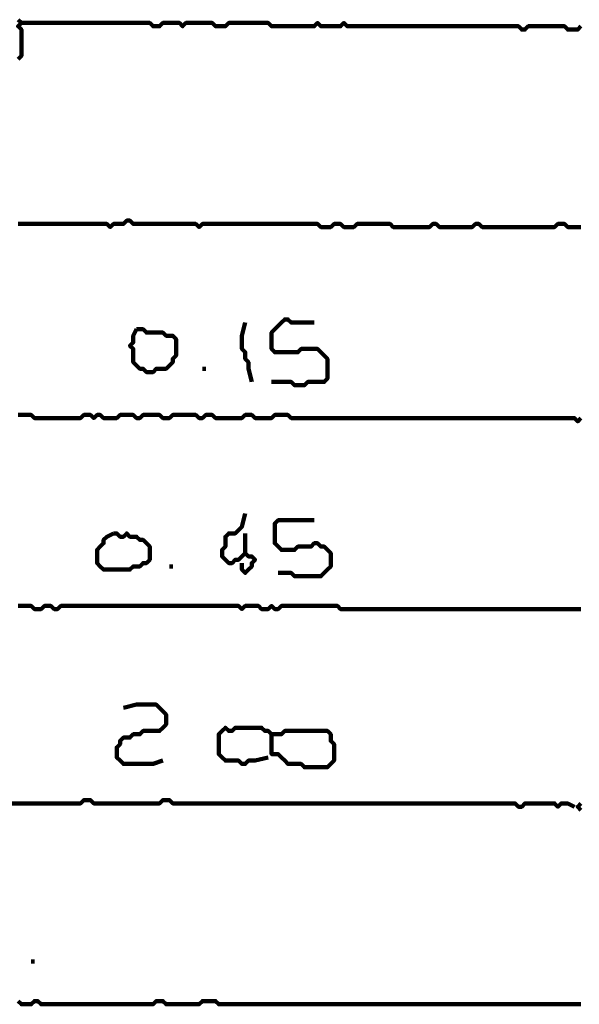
# Model space of a CAD drawing. Header units: metres. Extents: x 1959 to 4131, y 3282 to 4313.
# Tile 130 of 256: x 2375.06 to 2376.63, y 4301.13 to 4303.89. Entities that reach past the tile are written whole.
import ezdxf

# ---------------------------------------------------------------- set-up
doc = ezdxf.new("R2010")
doc.units = ezdxf.units.M
doc.layers.add('P', color=250, linetype='Continuous', lineweight=100)

msp = doc.modelspace()

# ---------------------------------------------------------------- linework, layer by layer
at = {"layer": 'P', "color": 0, "linetype": 'Continuous'}
for points in [[(2375.0539, 4303.8886), (2375.0631, 4303.8794), (2375.0539, 4303.8702), (2375.0631, 4303.8609), (2375.0631, 4303.8517), (2375.0631, 4303.8425), (2375.0631, 4303.8333), (2375.0631, 4303.824), (2375.0631, 4303.8148), (2375.0631, 4303.8056), (2375.0631, 4303.7963), (2375.0631, 4303.7871), (2375.0539, 4303.7779)], [(2376.6323, 4303.8702), (2376.6231, 4303.8609), (2376.6139, 4303.8609), (2376.6046, 4303.8609), (2376.5954, 4303.8609), (2376.5862, 4303.8702), (2376.5769, 4303.8702), (2376.5677, 4303.8702), (2376.5585, 4303.8702), (2376.5492, 4303.8702), (2376.54, 4303.8702), (2376.5308, 4303.8702), (2376.5216, 4303.8702), (2376.5123, 4303.8702), (2376.5031, 4303.8702), (2376.4939, 4303.8702), (2376.4846, 4303.8702), (2376.4754, 4303.8609), (2376.4662, 4303.8609), (2376.4569, 4303.8702), (2376.4477, 4303.8702), (2376.4385, 4303.8702), (2376.4292, 4303.8702), (2376.42, 4303.8702), (2376.4108, 4303.8702), (2376.4016, 4303.8702), (2376.3923, 4303.8702), (2376.3831, 4303.8702), (2376.3739, 4303.8702), (2376.3646, 4303.8702), (2376.3554, 4303.8702), (2376.3462, 4303.8702), (2376.3369, 4303.8702), (2376.3277, 4303.8702), (2376.3185, 4303.8702), (2376.3092, 4303.8702), (2376.3, 4303.8702), (2376.2908, 4303.8702), (2376.2816, 4303.8702), (2376.2723, 4303.8702), (2376.2631, 4303.8702), (2376.2539, 4303.8702), (2376.2446, 4303.8702), (2376.2354, 4303.8702), (2376.2262, 4303.8702), (2376.2169, 4303.8702), (2376.2077, 4303.8702), (2376.1985, 4303.8702), (2376.1892, 4303.8702), (2376.18, 4303.8702), (2376.1708, 4303.8702), (2376.1616, 4303.8702), (2376.1523, 4303.8702), (2376.1431, 4303.8702), (2376.1339, 4303.8702), (2376.1246, 4303.8702), (2376.1154, 4303.8702), (2376.1062, 4303.8702), (2376.0969, 4303.8702), (2376.0877, 4303.8702), (2376.0785, 4303.8702), (2376.0692, 4303.8702), (2376.06, 4303.8702), (2376.0508, 4303.8702), (2376.0416, 4303.8702), (2376.0323, 4303.8702), (2376.0231, 4303.8702), (2376.0139, 4303.8702), (2376.0046, 4303.8702), (2375.9954, 4303.8702), (2375.9862, 4303.8702), (2375.9769, 4303.8702), (2375.9677, 4303.8794), (2375.9585, 4303.8702), (2375.9492, 4303.8702), (2375.94, 4303.8702), (2375.9308, 4303.8702), (2375.9216, 4303.8702), (2375.9123, 4303.8702), (2375.9031, 4303.8702), (2375.8939, 4303.8794), (2375.8846, 4303.8702), (2375.8754, 4303.8702), (2375.8662, 4303.8702), (2375.8569, 4303.8702), (2375.8477, 4303.8702), (2375.8385, 4303.8702), (2375.8292, 4303.8702), (2375.82, 4303.8702), (2375.8108, 4303.8702), (2375.8016, 4303.8702), (2375.7923, 4303.8702), (2375.7831, 4303.8702), (2375.7739, 4303.8702), (2375.7646, 4303.8702), (2375.7554, 4303.8794), (2375.7462, 4303.8794), (2375.7369, 4303.8794), (2375.7277, 4303.8794), (2375.7185, 4303.8794), (2375.7092, 4303.8794), (2375.7, 4303.8794), (2375.6908, 4303.8794), (2375.6816, 4303.8794), (2375.6723, 4303.8794), (2375.6631, 4303.8794), (2375.6539, 4303.8794), (2375.6446, 4303.8794), (2375.6354, 4303.8702), (2375.6262, 4303.8702), (2375.6169, 4303.8702), (2375.6077, 4303.8702), (2375.5985, 4303.8794), (2375.5892, 4303.8794), (2375.58, 4303.8794), (2375.5708, 4303.8794), (2375.5616, 4303.8794), (2375.5523, 4303.8794), (2375.5431, 4303.8794), (2375.5339, 4303.8794), (2375.5246, 4303.8794), (2375.5154, 4303.8702), (2375.5062, 4303.8794), (2375.4969, 4303.8794), (2375.4877, 4303.8794), (2375.4785, 4303.8794), (2375.4692, 4303.8794), (2375.46, 4303.8794), (2375.4508, 4303.8702), (2375.4416, 4303.8702), (2375.4323, 4303.8702), (2375.4231, 4303.8794), (2375.4139, 4303.8794), (2375.4046, 4303.8794), (2375.3954, 4303.8794), (2375.3862, 4303.8794), (2375.3769, 4303.8794), (2375.3677, 4303.8794), (2375.3585, 4303.8794), (2375.3492, 4303.8794), (2375.34, 4303.8794), (2375.3308, 4303.8794), (2375.3216, 4303.8794), (2375.3123, 4303.8794), (2375.3031, 4303.8794), (2375.2939, 4303.8794), (2375.2846, 4303.8794), (2375.2754, 4303.8794), (2375.2662, 4303.8794), (2375.2569, 4303.8794), (2375.2477, 4303.8794), (2375.2385, 4303.8794), (2375.2292, 4303.8794), (2375.22, 4303.8794), (2375.2108, 4303.8794), (2375.2016, 4303.8794), (2375.1923, 4303.8794), (2375.1831, 4303.8794), (2375.1739, 4303.8794), (2375.1646, 4303.8794), (2375.1554, 4303.8794), (2375.1462, 4303.8794), (2375.1369, 4303.8794), (2375.1277, 4303.8794), (2375.1185, 4303.8794), (2375.1092, 4303.8794), (2375.1, 4303.8794), (2375.0631, 4303.8794)], [(2376.6323, 4303.3071), (2376.6231, 4303.3071), (2376.6139, 4303.3071), (2376.6046, 4303.3071), (2376.5954, 4303.3071), (2376.5862, 4303.3163), (2376.5769, 4303.3163), (2376.5677, 4303.3163), (2376.5585, 4303.3071), (2376.5492, 4303.3071), (2376.54, 4303.3071), (2376.5308, 4303.3071), (2376.5216, 4303.3071), (2376.5123, 4303.3071), (2376.5031, 4303.3071), (2376.4939, 4303.3071), (2376.4846, 4303.3071), (2376.4754, 4303.3071), (2376.4662, 4303.3071), (2376.4569, 4303.3071), (2376.4477, 4303.3071), (2376.4385, 4303.3071), (2376.4292, 4303.3071), (2376.42, 4303.3071), (2376.4108, 4303.3071), (2376.4016, 4303.3071), (2376.3923, 4303.3071), (2376.3831, 4303.3071), (2376.3739, 4303.3071), (2376.3646, 4303.3071), (2376.3554, 4303.3071), (2376.3462, 4303.3163), (2376.3369, 4303.3163), (2376.3277, 4303.3071), (2376.3185, 4303.3071), (2376.3092, 4303.3071), (2376.3, 4303.3071), (2376.2908, 4303.3071), (2376.2816, 4303.3071), (2376.2723, 4303.3071), (2376.2631, 4303.3071), (2376.2539, 4303.3071), (2376.2446, 4303.3071), (2376.2354, 4303.3071), (2376.2262, 4303.3163), (2376.2169, 4303.3163), (2376.2077, 4303.3071), (2376.1985, 4303.3071), (2376.1892, 4303.3071), (2376.18, 4303.3071), (2376.1708, 4303.3071), (2376.1616, 4303.3071), (2376.1523, 4303.3071), (2376.1431, 4303.3071), (2376.1339, 4303.3071), (2376.1246, 4303.3071), (2376.1154, 4303.3071), (2376.1062, 4303.3071), (2376.0969, 4303.3163), (2376.0877, 4303.3163), (2376.0785, 4303.3163), (2376.0692, 4303.3163), (2376.06, 4303.3163), (2376.0508, 4303.3163), (2376.0416, 4303.3163), (2376.0323, 4303.3163), (2376.0231, 4303.3163), (2376.0139, 4303.3163), (2376.0046, 4303.3163), (2375.9954, 4303.3071), (2375.9862, 4303.3071), (2375.9769, 4303.3071), (2375.9677, 4303.3071), (2375.9585, 4303.3163), (2375.9492, 4303.3163), (2375.94, 4303.3163), (2375.9308, 4303.3071), (2375.9216, 4303.3071), (2375.9123, 4303.3071), (2375.9031, 4303.3071), (2375.8939, 4303.3163), (2375.8846, 4303.3163), (2375.8754, 4303.3163), (2375.8662, 4303.3163), (2375.8569, 4303.3163), (2375.8477, 4303.3163), (2375.8385, 4303.3163), (2375.8292, 4303.3163), (2375.82, 4303.3163), (2375.8108, 4303.3163), (2375.8016, 4303.3163), (2375.7923, 4303.3163), (2375.7831, 4303.3163), (2375.7739, 4303.3163), (2375.7646, 4303.3163), (2375.7554, 4303.3163), (2375.7462, 4303.3163), (2375.7369, 4303.3163), (2375.7277, 4303.3163), (2375.7185, 4303.3163), (2375.7092, 4303.3163), (2375.7, 4303.3163), (2375.6908, 4303.3163), (2375.6816, 4303.3163), (2375.6723, 4303.3163), (2375.6631, 4303.3163), (2375.6539, 4303.3163), (2375.6446, 4303.3163), (2375.6354, 4303.3163), (2375.6262, 4303.3163), (2375.6169, 4303.3163), (2375.6077, 4303.3163), (2375.5985, 4303.3163), (2375.5892, 4303.3163), (2375.58, 4303.3163), (2375.5708, 4303.3163), (2375.5616, 4303.3071), (2375.5523, 4303.3163), (2375.5431, 4303.3163), (2375.5339, 4303.3163), (2375.5246, 4303.3163), (2375.5154, 4303.3163), (2375.5062, 4303.3163), (2375.4969, 4303.3163), (2375.4877, 4303.3163), (2375.4785, 4303.3163), (2375.4692, 4303.3163), (2375.46, 4303.3163), (2375.4508, 4303.3163), (2375.4416, 4303.3163), (2375.4323, 4303.3163), (2375.4231, 4303.3163), (2375.4139, 4303.3163), (2375.4046, 4303.3163), (2375.3954, 4303.3163), (2375.3862, 4303.3163), (2375.3769, 4303.3163), (2375.3677, 4303.3256), (2375.3585, 4303.3256), (2375.3492, 4303.3163), (2375.34, 4303.3163), (2375.3308, 4303.3163), (2375.3216, 4303.3163), (2375.3123, 4303.3071), (2375.3031, 4303.3163), (2375.2939, 4303.3163), (2375.2846, 4303.3163), (2375.2754, 4303.3163), (2375.2662, 4303.3163), (2375.2569, 4303.3163), (2375.2477, 4303.3163), (2375.2385, 4303.3163), (2375.2292, 4303.3163), (2375.22, 4303.3163), (2375.2108, 4303.3163), (2375.2016, 4303.3163), (2375.1923, 4303.3163), (2375.1831, 4303.3163), (2375.1739, 4303.3163), (2375.1646, 4303.3163), (2375.1554, 4303.3163), (2375.1462, 4303.3163), (2375.1369, 4303.3163), (2375.1277, 4303.3163), (2375.1185, 4303.3163), (2375.1092, 4303.3163), (2375.1, 4303.3163), (2375.0908, 4303.3163), (2375.0816, 4303.3163), (2375.0723, 4303.3163), (2375.0631, 4303.3163), (2375.0539, 4303.3163)], [(2375.6908, 4303.0394), (2375.6816, 4303.0025), (2375.6816, 4302.9933), (2375.6816, 4302.984), (2375.6816, 4302.9748), (2375.6816, 4302.9656), (2375.6908, 4302.9563), (2375.6908, 4302.9471), (2375.6908, 4302.9379), (2375.7, 4302.9286), (2375.7, 4302.9194), (2375.7, 4302.9102), (2375.7092, 4302.8733)], [(2375.7646, 4302.8733), (2375.8016, 4302.8733), (2375.8108, 4302.8733), (2375.82, 4302.8733), (2375.8292, 4302.864), (2375.8385, 4302.864), (2375.8477, 4302.864), (2375.8569, 4302.864), (2375.8662, 4302.8733), (2375.8754, 4302.8733), (2375.8846, 4302.8733), (2375.8939, 4302.8733), (2375.9031, 4302.8733), (2375.9123, 4302.8733), (2375.9216, 4302.8825), (2375.9216, 4302.8917), (2375.9216, 4302.9009), (2375.9216, 4302.9102), (2375.9216, 4302.9194), (2375.9216, 4302.9286), (2375.9216, 4302.9379), (2375.9123, 4302.9471), (2375.9031, 4302.9563), (2375.8939, 4302.9656), (2375.8846, 4302.9656), (2375.8754, 4302.9656), (2375.8662, 4302.9656), (2375.8569, 4302.9656), (2375.8477, 4302.9656), (2375.8385, 4302.9563), (2375.8292, 4302.9563), (2375.82, 4302.9563), (2375.8108, 4302.9563), (2375.8016, 4302.9563), (2375.7923, 4302.9563), (2375.7831, 4302.9563), (2375.7739, 4302.9563), (2375.7646, 4302.9656), (2375.7646, 4302.9748), (2375.7646, 4302.984), (2375.7646, 4302.9933), (2375.7646, 4303.0025), (2375.7646, 4303.0117), (2375.7739, 4303.0209), (2375.7831, 4303.0302), (2375.7923, 4303.0394), (2375.8016, 4303.0486), (2375.8108, 4303.0486), (2375.82, 4303.0394), (2375.8292, 4303.0394), (2375.8385, 4303.0394), (2375.8477, 4303.0394), (2375.8846, 4303.0394)], [(2375.3862, 4303.0209), (2375.3954, 4303.0209), (2375.4046, 4303.0209), (2375.4139, 4303.0117), (2375.4231, 4303.0117), (2375.4323, 4303.0117), (2375.4416, 4303.0117), (2375.4508, 4303.0117), (2375.46, 4303.0117), (2375.4692, 4303.0025), (2375.4785, 4303.0025), (2375.4877, 4303.0025), (2375.4969, 4302.9933), (2375.4969, 4302.984), (2375.4969, 4302.9748), (2375.4969, 4302.9656), (2375.4969, 4302.9563), (2375.4969, 4302.9471), (2375.4877, 4302.9379), (2375.4877, 4302.9286), (2375.4785, 4302.9194), (2375.4692, 4302.9102), (2375.46, 4302.9102), (2375.4508, 4302.9102), (2375.4416, 4302.9102), (2375.4323, 4302.9009), (2375.4231, 4302.9009), (2375.4139, 4302.9009), (2375.4046, 4302.9102), (2375.3954, 4302.9102), (2375.3862, 4302.9194), (2375.3769, 4302.9286), (2375.3769, 4302.9379), (2375.3769, 4302.9471), (2375.3769, 4302.9563), (2375.3769, 4302.9656), (2375.3677, 4302.9748), (2375.3769, 4302.984), (2375.3769, 4302.9933), (2375.3769, 4303.0025), (2375.3862, 4303.0209)], [(2375.5708, 4302.9102), (2375.58, 4302.9102)], [(2375.0539, 4302.7809), (2375.0631, 4302.7809), (2375.0723, 4302.7809), (2375.0816, 4302.7809), (2375.0908, 4302.7809), (2375.1, 4302.7717), (2375.1092, 4302.7717), (2375.1185, 4302.7717), (2375.1277, 4302.7717), (2375.1369, 4302.7717), (2375.1462, 4302.7717), (2375.1554, 4302.7717), (2375.1646, 4302.7717), (2375.1739, 4302.7717), (2375.1831, 4302.7717), (2375.1923, 4302.7717), (2375.2016, 4302.7717), (2375.2108, 4302.7717), (2375.22, 4302.7717), (2375.2292, 4302.7717), (2375.2385, 4302.7809), (2375.2477, 4302.7809), (2375.2569, 4302.7809), (2375.2662, 4302.7717), (2375.2754, 4302.7809), (2375.2846, 4302.7809), (2375.2939, 4302.7717), (2375.3031, 4302.7717), (2375.3123, 4302.7717), (2375.3216, 4302.7717), (2375.3308, 4302.7717), (2375.34, 4302.7809), (2375.3492, 4302.7809), (2375.3585, 4302.7809), (2375.3677, 4302.7809), (2375.3769, 4302.7809), (2375.3862, 4302.7717), (2375.3954, 4302.7717), (2375.4046, 4302.7809), (2375.4139, 4302.7809), (2375.4231, 4302.7809), (2375.4323, 4302.7809), (2375.4416, 4302.7809), (2375.4508, 4302.7809), (2375.46, 4302.7717), (2375.4692, 4302.7717), (2375.4785, 4302.7717), (2375.4877, 4302.7809), (2375.4969, 4302.7809), (2375.5062, 4302.7809), (2375.5154, 4302.7809), (2375.5246, 4302.7809), (2375.5339, 4302.7809), (2375.5431, 4302.7809), (2375.5523, 4302.7809), (2375.5616, 4302.7717), (2375.5708, 4302.7717), (2375.58, 4302.7809), (2375.5892, 4302.7809), (2375.5985, 4302.7809), (2375.6077, 4302.7717), (2375.6169, 4302.7717), (2375.6262, 4302.7717), (2375.6354, 4302.7717), (2375.6446, 4302.7717), (2375.6539, 4302.7717), (2375.6631, 4302.7717), (2375.6723, 4302.7717), (2375.6816, 4302.7717), (2375.6908, 4302.7809), (2375.7, 4302.7809), (2375.7092, 4302.7809), (2375.7185, 4302.7717), (2375.7277, 4302.7717), (2375.7369, 4302.7717), (2375.7462, 4302.7717), (2375.7554, 4302.7717), (2375.7646, 4302.7717), (2375.7739, 4302.7809), (2375.7831, 4302.7809), (2375.7923, 4302.7809), (2375.8016, 4302.7809), (2375.8108, 4302.7809), (2375.82, 4302.7717), (2375.8292, 4302.7717), (2375.8385, 4302.7717), (2375.8477, 4302.7717), (2375.8569, 4302.7717), (2375.8662, 4302.7717), (2375.8754, 4302.7717), (2375.8846, 4302.7717), (2375.8939, 4302.7717), (2375.9031, 4302.7717), (2375.9123, 4302.7717), (2375.9216, 4302.7717), (2375.9308, 4302.7717), (2375.94, 4302.7717), (2375.9492, 4302.7717), (2375.9585, 4302.7717), (2375.9677, 4302.7717), (2375.9769, 4302.7717), (2375.9862, 4302.7717), (2375.9954, 4302.7717), (2376.0046, 4302.7717), (2376.0139, 4302.7717), (2376.0231, 4302.7717), (2376.0323, 4302.7717), (2376.0416, 4302.7717), (2376.0508, 4302.7717), (2376.06, 4302.7717), (2376.0692, 4302.7717), (2376.0785, 4302.7717), (2376.0877, 4302.7717), (2376.0969, 4302.7717), (2376.1062, 4302.7717), (2376.1154, 4302.7717), (2376.1246, 4302.7717), (2376.1339, 4302.7717), (2376.1431, 4302.7717), (2376.1523, 4302.7717), (2376.1616, 4302.7717), (2376.1708, 4302.7717), (2376.18, 4302.7717), (2376.1892, 4302.7717), (2376.1985, 4302.7717), (2376.2077, 4302.7717), (2376.2169, 4302.7717), (2376.2262, 4302.7717), (2376.2354, 4302.7717), (2376.2446, 4302.7717), (2376.2539, 4302.7717), (2376.2631, 4302.7717), (2376.2723, 4302.7717), (2376.2816, 4302.7717), (2376.2908, 4302.7717), (2376.3, 4302.7717), (2376.3092, 4302.7717), (2376.3185, 4302.7717), (2376.3277, 4302.7717), (2376.3369, 4302.7717), (2376.3462, 4302.7717), (2376.3554, 4302.7717), (2376.3646, 4302.7717), (2376.3739, 4302.7717), (2376.3831, 4302.7717), (2376.3923, 4302.7717), (2376.4016, 4302.7717), (2376.4108, 4302.7717), (2376.42, 4302.7717), (2376.4292, 4302.7717), (2376.4385, 4302.7717), (2376.4477, 4302.7717), (2376.4569, 4302.7717), (2376.4662, 4302.7717), (2376.4754, 4302.7717), (2376.4846, 4302.7717), (2376.4939, 4302.7717), (2376.5031, 4302.7717), (2376.5123, 4302.7717), (2376.5216, 4302.7717), (2376.5308, 4302.7717), (2376.54, 4302.7717), (2376.5492, 4302.7717), (2376.5585, 4302.7717), (2376.5677, 4302.7717), (2376.5769, 4302.7717), (2376.5862, 4302.7717), (2376.5954, 4302.7717), (2376.6046, 4302.7717), (2376.6139, 4302.7717), (2376.6231, 4302.7625), (2376.6323, 4302.7717)], [(2375.6908, 4302.504), (2375.6816, 4302.4671), (2375.6723, 4302.4579), (2375.6631, 4302.4486), (2375.6539, 4302.4486), (2375.6446, 4302.4486), (2375.6354, 4302.4394), (2375.6354, 4302.4302), (2375.6354, 4302.4209), (2375.6354, 4302.4117), (2375.6262, 4302.4025), (2375.6262, 4302.3933), (2375.6262, 4302.384), (2375.6354, 4302.3748), (2375.6446, 4302.3656), (2375.6539, 4302.3656), (2375.6631, 4302.3748), (2375.6723, 4302.3748), (2375.6816, 4302.384), (2375.6908, 4302.3933), (2375.7, 4302.384), (2375.7092, 4302.384), (2375.7185, 4302.3748), (2375.7092, 4302.3656), (2375.7092, 4302.3563), (2375.7, 4302.3471), (2375.6908, 4302.3379), (2375.6816, 4302.3471), (2375.6816, 4302.3656)], [(2375.7831, 4302.3379), (2375.82, 4302.3379), (2375.8292, 4302.3286), (2375.8385, 4302.3286), (2375.8477, 4302.3286), (2375.8569, 4302.3286), (2375.8662, 4302.3286), (2375.8754, 4302.3286), (2375.8846, 4302.3286), (2375.8939, 4302.3286), (2375.9031, 4302.3286), (2375.9123, 4302.3379), (2375.9216, 4302.3471), (2375.9308, 4302.3563), (2375.9308, 4302.3656), (2375.9308, 4302.3748), (2375.9308, 4302.384), (2375.9308, 4302.3933), (2375.9216, 4302.4025), (2375.9123, 4302.4117), (2375.9031, 4302.4117), (2375.8939, 4302.4209), (2375.8846, 4302.4209), (2375.8754, 4302.4117), (2375.8662, 4302.4117), (2375.8569, 4302.4117), (2375.8477, 4302.4117), (2375.8385, 4302.4117), (2375.8292, 4302.4025), (2375.82, 4302.4025), (2375.8108, 4302.4025), (2375.8016, 4302.4025), (2375.7923, 4302.4025), (2375.7831, 4302.4117), (2375.7739, 4302.4209), (2375.7739, 4302.4302), (2375.7739, 4302.4394), (2375.7739, 4302.4486), (2375.7739, 4302.4579), (2375.7739, 4302.4671), (2375.7739, 4302.4763), (2375.7831, 4302.4856), (2375.7923, 4302.4856), (2375.8016, 4302.4856), (2375.8108, 4302.4856), (2375.82, 4302.4856), (2375.8292, 4302.4856), (2375.8385, 4302.4856), (2375.8846, 4302.4856)], [(2375.3216, 4302.4486), (2375.3308, 4302.4486), (2375.34, 4302.4394), (2375.3492, 4302.4394), (2375.3585, 4302.4486), (2375.3677, 4302.4394), (2375.3769, 4302.4394), (2375.3862, 4302.4394), (2375.3954, 4302.4302), (2375.4046, 4302.4302), (2375.4139, 4302.4209), (2375.4231, 4302.4117), (2375.4231, 4302.4025), (2375.4231, 4302.3933), (2375.4231, 4302.384), (2375.4231, 4302.3748), (2375.4139, 4302.3656), (2375.4046, 4302.3656), (2375.3954, 4302.3563), (2375.3862, 4302.3563), (2375.3769, 4302.3563), (2375.3677, 4302.3471), (2375.3585, 4302.3471), (2375.3492, 4302.3471), (2375.34, 4302.3471), (2375.3308, 4302.3471), (2375.3216, 4302.3471), (2375.3123, 4302.3471), (2375.3031, 4302.3471), (2375.2939, 4302.3471), (2375.2846, 4302.3563), (2375.2754, 4302.3656), (2375.2754, 4302.3748), (2375.2754, 4302.384), (2375.2754, 4302.3933), (2375.2754, 4302.4025), (2375.2846, 4302.4117), (2375.2939, 4302.4209), (2375.2939, 4302.4302), (2375.3031, 4302.4394), (2375.3216, 4302.4486)], [(2375.6908, 4302.4486), (2375.6908, 4302.4302), (2375.6908, 4302.4209), (2375.6908, 4302.4117), (2375.6908, 4302.3933)], [(2375.4785, 4302.3563), (2375.4877, 4302.3563)], [(2375.0539, 4302.2456), (2375.0631, 4302.2456), (2375.0723, 4302.2456), (2375.0816, 4302.2456), (2375.0908, 4302.2456), (2375.1, 4302.2363), (2375.1092, 4302.2363), (2375.1185, 4302.2363), (2375.1277, 4302.2456), (2375.1369, 4302.2456), (2375.1462, 4302.2456), (2375.1554, 4302.2363), (2375.1646, 4302.2363), (2375.1739, 4302.2456), (2375.1831, 4302.2456), (2375.1923, 4302.2456), (2375.2016, 4302.2456), (2375.2108, 4302.2456), (2375.22, 4302.2456), (2375.2292, 4302.2456), (2375.2385, 4302.2456), (2375.2477, 4302.2456), (2375.2569, 4302.2456), (2375.2662, 4302.2456), (2375.2754, 4302.2456), (2375.2846, 4302.2456), (2375.2939, 4302.2456), (2375.3031, 4302.2456), (2375.3123, 4302.2456), (2375.3216, 4302.2456), (2375.3308, 4302.2456), (2375.34, 4302.2456), (2375.3492, 4302.2456), (2375.3585, 4302.2456), (2375.3677, 4302.2456), (2375.3769, 4302.2456), (2375.3862, 4302.2456), (2375.3954, 4302.2456), (2375.4046, 4302.2456), (2375.4139, 4302.2456), (2375.4231, 4302.2456), (2375.4323, 4302.2456), (2375.4416, 4302.2456), (2375.4508, 4302.2456), (2375.46, 4302.2456), (2375.4692, 4302.2456), (2375.4785, 4302.2456), (2375.4877, 4302.2456), (2375.4969, 4302.2456), (2375.5062, 4302.2456), (2375.5154, 4302.2456), (2375.5246, 4302.2456), (2375.5339, 4302.2456), (2375.5431, 4302.2456), (2375.5523, 4302.2456), (2375.5616, 4302.2456), (2375.5708, 4302.2456), (2375.58, 4302.2456), (2375.5892, 4302.2456), (2375.5985, 4302.2456), (2375.6077, 4302.2456), (2375.6169, 4302.2456), (2375.6262, 4302.2456), (2375.6354, 4302.2456), (2375.6446, 4302.2456), (2375.6539, 4302.2456), (2375.6631, 4302.2456), (2375.6723, 4302.2456), (2375.6816, 4302.2363), (2375.6908, 4302.2456), (2375.7, 4302.2456), (2375.7092, 4302.2456), (2375.7185, 4302.2456), (2375.7277, 4302.2456), (2375.7369, 4302.2363), (2375.7462, 4302.2363), (2375.7554, 4302.2363), (2375.7646, 4302.2456), (2375.7739, 4302.2363), (2375.7831, 4302.2363), (2375.7923, 4302.2456), (2375.8016, 4302.2456), (2375.8108, 4302.2456), (2375.82, 4302.2456), (2375.8292, 4302.2456), (2375.8385, 4302.2456), (2375.8477, 4302.2456), (2375.8569, 4302.2456), (2375.8662, 4302.2456), (2375.8754, 4302.2456), (2375.8846, 4302.2456), (2375.8939, 4302.2456), (2375.9031, 4302.2456), (2375.9123, 4302.2456), (2375.9216, 4302.2456), (2375.9308, 4302.2456), (2375.94, 4302.2456), (2375.9492, 4302.2456), (2375.9585, 4302.2363), (2375.9677, 4302.2363), (2375.9769, 4302.2363), (2375.9862, 4302.2363), (2375.9954, 4302.2363), (2376.0046, 4302.2363), (2376.0139, 4302.2363), (2376.0231, 4302.2363), (2376.0323, 4302.2363), (2376.0416, 4302.2363), (2376.0508, 4302.2363), (2376.06, 4302.2363), (2376.0692, 4302.2363), (2376.0785, 4302.2363), (2376.0877, 4302.2363), (2376.0969, 4302.2363), (2376.1062, 4302.2363), (2376.1154, 4302.2363), (2376.1246, 4302.2363), (2376.1339, 4302.2363), (2376.1431, 4302.2363), (2376.1523, 4302.2363), (2376.1616, 4302.2363), (2376.1708, 4302.2363), (2376.18, 4302.2363), (2376.1892, 4302.2363), (2376.1985, 4302.2363), (2376.2077, 4302.2363), (2376.2169, 4302.2363), (2376.2262, 4302.2363), (2376.2354, 4302.2363), (2376.2446, 4302.2363), (2376.2539, 4302.2363), (2376.2631, 4302.2363), (2376.2723, 4302.2363), (2376.2816, 4302.2363), (2376.2908, 4302.2363), (2376.3, 4302.2363), (2376.3092, 4302.2363), (2376.3185, 4302.2363), (2376.3277, 4302.2363), (2376.3369, 4302.2363), (2376.3462, 4302.2363), (2376.3554, 4302.2363), (2376.3646, 4302.2363), (2376.3739, 4302.2363), (2376.3831, 4302.2363), (2376.3923, 4302.2363), (2376.4016, 4302.2363), (2376.4108, 4302.2363), (2376.42, 4302.2363), (2376.4292, 4302.2363), (2376.4385, 4302.2363), (2376.4477, 4302.2363), (2376.4569, 4302.2363), (2376.4662, 4302.2363), (2376.4754, 4302.2363), (2376.4846, 4302.2363), (2376.4939, 4302.2363), (2376.5031, 4302.2363), (2376.5123, 4302.2363), (2376.5216, 4302.2363), (2376.5308, 4302.2363), (2376.54, 4302.2363), (2376.5492, 4302.2363), (2376.5585, 4302.2363), (2376.5677, 4302.2363), (2376.5769, 4302.2363), (2376.5862, 4302.2363), (2376.5954, 4302.2363), (2376.6046, 4302.2363), (2376.6139, 4302.2363), (2376.6231, 4302.2363), (2376.6323, 4302.2363)], [(2375.3492, 4301.9594), (2375.3862, 4301.9686), (2375.3954, 4301.9686), (2375.4046, 4301.9686), (2375.4139, 4301.9686), (2375.4231, 4301.9686), (2375.4323, 4301.9686), (2375.4416, 4301.9686), (2375.4508, 4301.9594), (2375.46, 4301.9502), (2375.4692, 4301.9409), (2375.4692, 4301.9317), (2375.4692, 4301.9225), (2375.4692, 4301.9133), (2375.46, 4301.904), (2375.4508, 4301.8948), (2375.4416, 4301.8948), (2375.4323, 4301.8948), (2375.4231, 4301.8948), (2375.4139, 4301.8948), (2375.4046, 4301.8948), (2375.3954, 4301.8856), (2375.3862, 4301.8856), (2375.3769, 4301.8856), (2375.3677, 4301.8763), (2375.3585, 4301.8763), (2375.3492, 4301.8763), (2375.34, 4301.8671), (2375.34, 4301.8579), (2375.3308, 4301.8486), (2375.3308, 4301.8394), (2375.3308, 4301.8302), (2375.3308, 4301.8209), (2375.34, 4301.8117), (2375.3492, 4301.8025), (2375.3585, 4301.8025), (2375.3677, 4301.8025), (2375.3769, 4301.8025), (2375.3862, 4301.8025), (2375.3954, 4301.8025), (2375.4046, 4301.8025), (2375.4139, 4301.8025), (2375.4231, 4301.8025), (2375.4323, 4301.8025), (2375.46, 4301.8117)], [(2375.7554, 4301.8209), (2375.7185, 4301.8117), (2375.7092, 4301.8117), (2375.7, 4301.8117), (2375.6908, 4301.8025), (2375.6816, 4301.8025), (2375.6723, 4301.8117), (2375.6631, 4301.8117), (2375.6539, 4301.8117), (2375.6446, 4301.8117), (2375.6354, 4301.8117), (2375.6262, 4301.8209), (2375.6169, 4301.8302), (2375.6169, 4301.8394), (2375.6169, 4301.8486), (2375.6169, 4301.8579), (2375.6169, 4301.8671), (2375.6169, 4301.8763), (2375.6169, 4301.8856), (2375.6262, 4301.8948), (2375.6354, 4301.904), (2375.6446, 4301.8948), (2375.6539, 4301.8948), (2375.6631, 4301.904), (2375.6723, 4301.904), (2375.6816, 4301.904), (2375.6908, 4301.904), (2375.7, 4301.904), (2375.7092, 4301.904), (2375.7185, 4301.904), (2375.7277, 4301.904), (2375.7369, 4301.904), (2375.7462, 4301.8948), (2375.7554, 4301.8948), (2375.7646, 4301.8856), (2375.7739, 4301.8856), (2375.7831, 4301.8856), (2375.7923, 4301.8856), (2375.8016, 4301.8948), (2375.8108, 4301.8948), (2375.82, 4301.8948), (2375.8292, 4301.8948), (2375.8385, 4301.8948), (2375.8477, 4301.8948), (2375.8569, 4301.8948), (2375.8662, 4301.8948), (2375.8754, 4301.8948), (2375.8846, 4301.8948), (2375.8939, 4301.8948), (2375.9031, 4301.8948), (2375.9123, 4301.8948), (2375.9216, 4301.8948), (2375.9308, 4301.8856), (2375.9308, 4301.8763), (2375.9308, 4301.8671), (2375.94, 4301.8579), (2375.94, 4301.8486), (2375.94, 4301.8394), (2375.94, 4301.8302), (2375.94, 4301.8209), (2375.94, 4301.8117), (2375.9308, 4301.8025), (2375.9216, 4301.7933), (2375.9123, 4301.7933), (2375.9031, 4301.7933), (2375.8939, 4301.7933), (2375.8846, 4301.7933), (2375.8754, 4301.7933), (2375.8662, 4301.7933), (2375.8569, 4301.7933), (2375.8477, 4301.8025), (2375.8385, 4301.8025), (2375.8292, 4301.8025), (2375.82, 4301.8025), (2375.8108, 4301.8025), (2375.8016, 4301.8117), (2375.7923, 4301.8209), (2375.7831, 4301.8302), (2375.7739, 4301.8302), (2375.7646, 4301.8302), (2375.7646, 4301.8394), (2375.7646, 4301.8486), (2375.7646, 4301.8579), (2375.7646, 4301.8671), (2375.7646, 4301.8856)], [(2375.0262, 4301.6917), (2375.0631, 4301.6917), (2375.0723, 4301.6917), (2375.0816, 4301.6917), (2375.0908, 4301.6917), (2375.1, 4301.6917), (2375.1092, 4301.6917), (2375.1185, 4301.6917), (2375.1277, 4301.6917), (2375.1369, 4301.6917), (2375.1462, 4301.6917), (2375.1554, 4301.6917), (2375.1646, 4301.6917), (2375.1739, 4301.6917), (2375.1831, 4301.6917), (2375.1923, 4301.6917), (2375.2016, 4301.6917), (2375.2108, 4301.6917), (2375.22, 4301.6917), (2375.2292, 4301.6917), (2375.2385, 4301.7009), (2375.2477, 4301.7009), (2375.2569, 4301.7009), (2375.2662, 4301.6917), (2375.2754, 4301.6917), (2375.2846, 4301.6917), (2375.2939, 4301.6917), (2375.3031, 4301.6917), (2375.3123, 4301.6917), (2375.3216, 4301.6917), (2375.3308, 4301.6917), (2375.34, 4301.6917), (2375.3492, 4301.6917), (2375.3585, 4301.6917), (2375.3677, 4301.6917), (2375.3769, 4301.6917), (2375.3862, 4301.6917), (2375.3954, 4301.6917), (2375.4046, 4301.6917), (2375.4139, 4301.6917), (2375.4231, 4301.6917), (2375.4323, 4301.6917), (2375.4416, 4301.6917), (2375.4508, 4301.6917), (2375.46, 4301.7009), (2375.4692, 4301.7009), (2375.4785, 4301.7009), (2375.4877, 4301.6917), (2375.4969, 4301.6917), (2375.5062, 4301.6917), (2375.5154, 4301.6917), (2375.5246, 4301.6917), (2375.5339, 4301.6917), (2375.5431, 4301.6917), (2375.5523, 4301.6917), (2375.5616, 4301.6917), (2375.5708, 4301.6917), (2375.58, 4301.6917), (2375.5892, 4301.6917), (2375.5985, 4301.6917), (2375.6077, 4301.6917), (2375.6169, 4301.6917), (2375.6262, 4301.6917), (2375.6354, 4301.6917), (2375.6446, 4301.6917), (2375.6539, 4301.6917), (2375.6631, 4301.6917), (2375.6723, 4301.6917), (2375.6816, 4301.6917), (2375.6908, 4301.6917), (2375.7, 4301.6917), (2375.7092, 4301.6917), (2375.7185, 4301.6917), (2375.7277, 4301.6917), (2375.7369, 4301.6917), (2375.7462, 4301.6917), (2375.7554, 4301.6917), (2375.7646, 4301.6917), (2375.7739, 4301.6917), (2375.7831, 4301.6917), (2375.7923, 4301.6917), (2375.8016, 4301.6917), (2375.8108, 4301.6917), (2375.82, 4301.6917), (2375.8292, 4301.6917), (2375.8385, 4301.6917), (2375.8477, 4301.6917), (2375.8569, 4301.6917), (2375.8662, 4301.6917), (2375.8754, 4301.6917), (2375.8846, 4301.6917), (2375.8939, 4301.6917), (2375.9031, 4301.6917), (2375.9123, 4301.6917), (2375.9216, 4301.6917), (2375.9308, 4301.6917), (2375.94, 4301.6917), (2375.9492, 4301.6917), (2375.9585, 4301.6917), (2375.9677, 4301.6917), (2375.9769, 4301.6917), (2375.9862, 4301.6917), (2375.9954, 4301.6917), (2376.0046, 4301.6917), (2376.0139, 4301.6917), (2376.0231, 4301.6917), (2376.0323, 4301.6917), (2376.0416, 4301.6917), (2376.0508, 4301.6917), (2376.06, 4301.6917), (2376.0692, 4301.6917), (2376.0785, 4301.6917), (2376.0877, 4301.6917), (2376.0969, 4301.6917), (2376.1062, 4301.6917), (2376.1154, 4301.6917), (2376.1246, 4301.6917), (2376.1339, 4301.6917), (2376.1431, 4301.6917), (2376.1523, 4301.6917), (2376.1616, 4301.6917), (2376.1708, 4301.6917), (2376.18, 4301.6917), (2376.1892, 4301.6917), (2376.1985, 4301.6917), (2376.2077, 4301.6917), (2376.2169, 4301.6917), (2376.2262, 4301.6917), (2376.2354, 4301.6917), (2376.2446, 4301.6917), (2376.2539, 4301.6917), (2376.2631, 4301.6917), (2376.2723, 4301.6917), (2376.2816, 4301.6917), (2376.2908, 4301.6917), (2376.3, 4301.6917), (2376.3092, 4301.6917), (2376.3185, 4301.6917), (2376.3277, 4301.6917), (2376.3369, 4301.6917), (2376.3462, 4301.6917), (2376.3554, 4301.6917), (2376.3646, 4301.6917), (2376.3739, 4301.6917), (2376.3831, 4301.6917), (2376.3923, 4301.6917), (2376.4016, 4301.6917), (2376.4108, 4301.6917), (2376.42, 4301.6917), (2376.4292, 4301.6917), (2376.4385, 4301.6917), (2376.4477, 4301.6917), (2376.4569, 4301.6825), (2376.4662, 4301.6825), (2376.4754, 4301.6917), (2376.4846, 4301.6917), (2376.4939, 4301.6917), (2376.5031, 4301.6917), (2376.5123, 4301.6917), (2376.5216, 4301.6917), (2376.5308, 4301.6917), (2376.54, 4301.6917), (2376.5492, 4301.6917), (2376.5585, 4301.6917), (2376.5677, 4301.6825), (2376.5769, 4301.6917), (2376.5862, 4301.6917), (2376.5954, 4301.6917), (2376.6139, 4301.6825)], [(2376.6323, 4301.6917), (2376.6231, 4301.6825), (2376.6323, 4301.6733)], [(2375.0908, 4301.2486), (2375.1, 4301.2486)], [(2376.6323, 4301.1286), (2376.6231, 4301.1286), (2376.6139, 4301.1286), (2376.6046, 4301.1286), (2376.5954, 4301.1286), (2376.5862, 4301.1286), (2376.5769, 4301.1286), (2376.5677, 4301.1286), (2376.5585, 4301.1286), (2376.5492, 4301.1286), (2376.54, 4301.1286), (2376.5308, 4301.1286), (2376.5216, 4301.1286), (2376.5123, 4301.1286), (2376.5031, 4301.1286), (2376.4939, 4301.1286), (2376.4846, 4301.1286), (2376.4754, 4301.1286), (2376.4662, 4301.1286), (2376.4569, 4301.1286), (2376.4477, 4301.1286), (2376.4385, 4301.1286), (2376.4292, 4301.1286), (2376.42, 4301.1286), (2376.4108, 4301.1286), (2376.4016, 4301.1286), (2376.3923, 4301.1286), (2376.3831, 4301.1286), (2376.3739, 4301.1286), (2376.3646, 4301.1286), (2376.3554, 4301.1286), (2376.3462, 4301.1286), (2376.3369, 4301.1286), (2376.3277, 4301.1286), (2376.3185, 4301.1286), (2376.3092, 4301.1286), (2376.3, 4301.1286), (2376.2908, 4301.1286), (2376.2816, 4301.1286), (2376.2723, 4301.1286), (2376.2631, 4301.1286), (2376.2539, 4301.1286), (2376.2446, 4301.1286), (2376.2354, 4301.1286), (2376.2262, 4301.1286), (2376.2169, 4301.1286), (2376.2077, 4301.1286), (2376.1985, 4301.1286), (2376.1892, 4301.1286), (2376.18, 4301.1286), (2376.1708, 4301.1286), (2376.1616, 4301.1286), (2376.1523, 4301.1286), (2376.1431, 4301.1286), (2376.1339, 4301.1286), (2376.1246, 4301.1286), (2376.1154, 4301.1286), (2376.1062, 4301.1286), (2376.0969, 4301.1286), (2376.0877, 4301.1286), (2376.0785, 4301.1286), (2376.0692, 4301.1286), (2376.06, 4301.1286), (2376.0508, 4301.1286), (2376.0416, 4301.1286), (2376.0323, 4301.1286), (2376.0231, 4301.1286), (2376.0139, 4301.1286), (2376.0046, 4301.1286), (2375.9954, 4301.1286), (2375.9862, 4301.1286), (2375.9769, 4301.1286), (2375.9677, 4301.1286), (2375.9585, 4301.1286), (2375.9492, 4301.1286), (2375.94, 4301.1286), (2375.9308, 4301.1286), (2375.9216, 4301.1286), (2375.9123, 4301.1286), (2375.9031, 4301.1286), (2375.8939, 4301.1286), (2375.8846, 4301.1286), (2375.8754, 4301.1286), (2375.8662, 4301.1286), (2375.8569, 4301.1286), (2375.8477, 4301.1286), (2375.8385, 4301.1286), (2375.8292, 4301.1286), (2375.82, 4301.1286), (2375.8108, 4301.1286), (2375.8016, 4301.1286), (2375.7923, 4301.1286), (2375.7831, 4301.1286), (2375.7739, 4301.1286), (2375.7646, 4301.1286), (2375.7554, 4301.1286), (2375.7462, 4301.1286), (2375.7369, 4301.1286), (2375.7277, 4301.1286), (2375.7185, 4301.1286), (2375.7092, 4301.1286), (2375.7, 4301.1286), (2375.6908, 4301.1286), (2375.6816, 4301.1286), (2375.6723, 4301.1286), (2375.6631, 4301.1286), (2375.6539, 4301.1286), (2375.6446, 4301.1286), (2375.6354, 4301.1286), (2375.6262, 4301.1286), (2375.6169, 4301.1286), (2375.6077, 4301.1379), (2375.5985, 4301.1379), (2375.5892, 4301.1379), (2375.58, 4301.1379), (2375.5708, 4301.1379), (2375.5616, 4301.1286), (2375.5523, 4301.1286), (2375.5431, 4301.1286), (2375.5339, 4301.1286), (2375.5246, 4301.1286), (2375.5154, 4301.1286), (2375.5062, 4301.1286), (2375.4969, 4301.1286), (2375.4877, 4301.1286), (2375.4785, 4301.1286), (2375.4692, 4301.1286), (2375.46, 4301.1379), (2375.4508, 4301.1379), (2375.4416, 4301.1379), (2375.4323, 4301.1286), (2375.4231, 4301.1286), (2375.4139, 4301.1286), (2375.4046, 4301.1286), (2375.3954, 4301.1286), (2375.3862, 4301.1286), (2375.3769, 4301.1286), (2375.3677, 4301.1286), (2375.3585, 4301.1286), (2375.3492, 4301.1286), (2375.34, 4301.1286), (2375.3308, 4301.1286), (2375.3216, 4301.1286), (2375.3123, 4301.1286), (2375.3031, 4301.1286), (2375.2939, 4301.1286), (2375.2846, 4301.1286), (2375.2754, 4301.1286), (2375.2662, 4301.1286), (2375.2569, 4301.1286), (2375.2477, 4301.1286), (2375.2385, 4301.1286), (2375.2292, 4301.1286), (2375.22, 4301.1286), (2375.2108, 4301.1286), (2375.2016, 4301.1286), (2375.1923, 4301.1286), (2375.1831, 4301.1286), (2375.1739, 4301.1286), (2375.1646, 4301.1286), (2375.1554, 4301.1286), (2375.1462, 4301.1286), (2375.1369, 4301.1286), (2375.1277, 4301.1286), (2375.1185, 4301.1286), (2375.1092, 4301.1379), (2375.1, 4301.1379), (2375.0908, 4301.1286), (2375.0816, 4301.1286), (2375.0723, 4301.1286), (2375.0631, 4301.1286), (2375.0539, 4301.1379)]]:
    msp.add_lwpolyline(points, dxfattribs=at)

doc.saveas('drawing.dxf')
